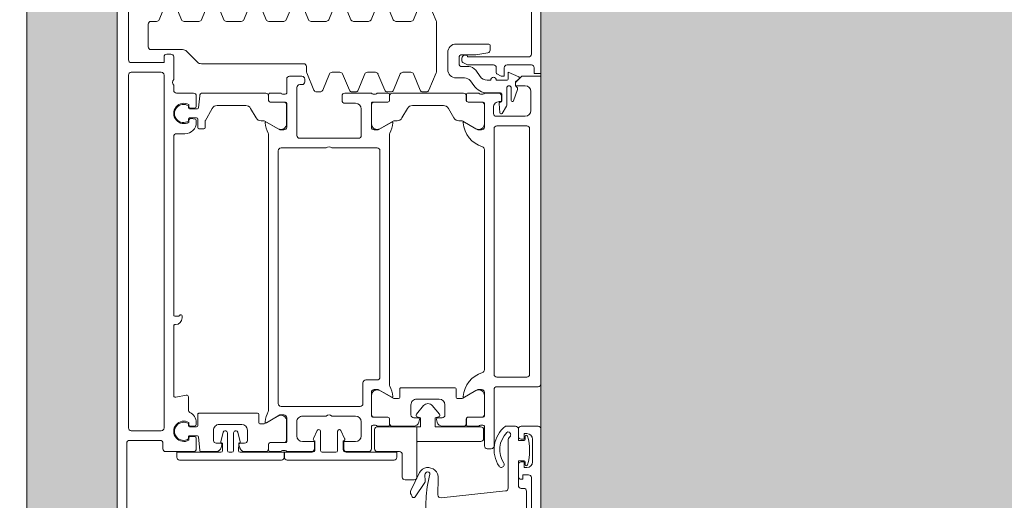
# Model space of a CAD drawing. Header units: millimetres. Extents: x 56389 to 130899, y 36187 to 101460.
# Tile 62 of 134: x 60380 to 60555, y 54414 to 54500. Entities that reach past the tile are written whole.
import ezdxf

# ---------------------------------------------------------------- set-up
doc = ezdxf.new("R2010")
doc.units = ezdxf.units.MM
for name, color, linetype, lineweight in [('Двери', 7, 'Continuous', 9), ('Обобщенные модели', 7, 'Continuous', 9), ('Штриховка поверхностей', 7, 'Continuous', 9), ('Элементы узлов', 7, 'Continuous', 9)]:
    doc.layers.add(name, color=color, linetype=linetype, lineweight=lineweight)

# ---------------------------------------------------------------- blocks, each defined once
blk = doc.blocks.new('АРФ_Дверь_Из_02 - Потолна с минимумом 1000-3843484-ВКК_01_К4_З_ЭОМ_кабель_')
at = {"layer": 'Двери', "color": 254, "true_color": 0xcccccc}
for p, q in [((905, 58.2), (905, 65.5)), ((912, 65.5), (912, 62.5)), ((987.5, 66), (912.5, 66)), ((914.3, 64.5), (918.3, 64.5)), ((823, 64.3), (846.1, 64.3)), ((848, 60), (848, 64.3)), ((852.7, 64.2), (856.1, 64.2)), ((857.1, 63.2), (857.1, 58.1)), ((858.8, 58.2), (858.8, 63.5)), ((859.3, 64), (902.8, 64)), ((903.3, 63.5), (903.3, 58.2)), ((914.3, 63.2), (913.8, 63.2)), ((918.8, 63.2), (918.3, 63.2)), ((921.1, 64.3), (934, 64.3)), ((923, 62.5), (923, 62.95)), ((923.5, 63.45), (932, 63.45)), ((854.36, 61.14), (852.33, 61.84)), ((912, 59.7), (912, 61.5)), ((912.5, 62), (913.8, 62)), ((918.8, 62), (920.9, 62)), ((850.7, 60), (850.7, 58.1)), ((852.1, 60.75), (854.3, 60.75)), ((855.06, 59.95), (852.1, 59.95)), ((856.58, 59.11), (855.32, 59.88)), ((922.97, 60.2), (914.57, 60.2)), ((924.67, 48.31), (923.47, 59.75)), ((848, 53.12), (848, 57.6)), ((848.5, 58.1), (849.42, 58.1)), ((852.95, 56.56), (852.95, 58.85)), ((853, 58.5), (853, 56)), ((853.15, 59.05), (854.42, 59.05)), ((854.62, 58.85), (854.62, 58.78)), ((854.84, 58.58), (856.5, 58.74)), ((856.6, 57.6), (855.5, 57.6)), ((902.8, 57.7), (859.3, 57.7)), ((915.5, 57.7), (905.5, 57.7)), ((844.3, 56.8), (844.3, 51)), ((845.37, 57), (844.5, 57)), ((850.7, 57.1), (850.7, 56.46)), ((854.59, 53.1), (854.59, 55.8)), ((854.79, 56), (859, 56)), ((858.44, 55.99), (855.1, 55.99)), ((863, 56), (902, 56)), ((906, 56), (910.21, 56)), ((909.9, 55.99), (906.56, 55.99)), ((910.41, 55.8), (910.41, 53.1)), ((912, 56), (915.5, 56)), ((916, 56.5), (916, 57.2)), ((850.06, 55.23), (848.94, 54.45)), ((850.83, 53.52), (851.67, 54.1)), ((853, 55), (853, 53.1)), ((853.2, 55.72), (853.2, 55.28)), ((854.6, 55.49), (854.6, 53.09)), ((857.97, 52.16), (859.31, 54.49)), ((905.69, 54.49), (907.03, 52.16)), ((910.4, 53.09), (910.4, 55.49)), ((911.8, 55.28), (911.8, 55.72)), ((912, 53.1), (912, 55)), ((846.3, 52.8), (846.3, 52.5)), ((847.63, 52.27), (847.95, 52.89)), ((848.3, 53.22), (848.3, 52)), ((850.3, 51), (850.3, 52.49)), ((853, 52.29), (853, 39.71)), ((853.3, 52.8), (854.29, 52.8)), ((854.3, 52.79), (853.5, 52.79)), ((911.5, 52.79), (910.7, 52.79)), ((910.71, 52.8), (911.7, 52.8)), ((912, 48.59), (912, 52.29)), ((847.8, 51.5), (846.7, 51.5)), ((846.8, 52), (847.18, 52)), ((855.7, 49.62), (857.4, 50.6)), ((857.9, 51.47), (857.9, 51.91)), ((905.2, 50.8), (905.2, 41.2)), ((906.9, 51), (905.4, 51)), ((907.1, 51.91), (907.1, 51.2)), ((845.8, 49.5), (848.8, 49.5)), ((908.2, 49), (910, 49)), ((840.21, 47.46), (837.11, 46.18)), ((849.2, 47.5), (840.4, 47.5)), ((852.49, 46.18), (849.39, 47.46)), ((855.2, 43.25), (855.2, 48.75)), ((907.2, 44), (907.2, 48)), ((910.5, 48.5), (910.5, 47.75)), ((910.81, 47.51), (911.26, 47.63)), ((921.21, 47.83), (924.16, 47.76)), ((852.8, 45.08), (852.8, 45.72)), ((920.14, 45.77), (920.25, 45.62)), ((920.59, 45.46), (921.69, 45.52)), ((921.99, 45.43), (924.51, 43.74)), ((837.11, 44.62), (839.99, 43.43)), ((849.61, 43.43), (852.49, 44.62)), ((910.5, 44.25), (910.5, 43.5)), ((911.26, 44.37), (910.81, 44.49)), ((923.36, 42.98), (920.22, 44.51)), ((840.3, 42.97), (840.3, 40.33)), ((849.3, 41.57), (849.3, 42.97)), ((857.4, 41.4), (855.7, 42.38)), ((910, 43), (908.2, 43)), ((912, 39.71), (912, 43.41)), ((924.48, 43.23), (924.06, 43.01)), ((852.49, 39.91), (849.61, 41.11)), ((857.9, 40.09), (857.9, 40.53)), ((905.4, 41), (906.9, 41)), ((907.1, 40.8), (907.1, 40.09)), ((839.99, 39.87), (837.11, 38.68)), ((849.61, 37.16), (852.49, 38.36)), ((852.8, 38.82), (852.8, 39.45)), ((853, 38.9), (853, 37)), ((854.29, 39.2), (853.3, 39.2)), ((853.5, 39.21), (854.3, 39.21)), ((854.59, 36.2), (854.59, 38.9)), ((854.6, 38.91), (854.6, 36.51)), ((859.31, 37.51), (857.97, 39.84)), ((904.67, 39.2), (860.33, 39.2)), ((907.03, 39.84), (905.69, 37.51)), ((910.4, 36.51), (910.4, 38.91)), ((910.41, 38.9), (910.41, 36.2)), ((910.7, 39.21), (911.5, 39.21)), ((911.7, 39.2), (910.71, 39.2)), ((912, 37), (912, 38.9)), ((918, 21.1), (918, 40)), ((837.11, 37.12), (839.99, 35.93)), ((849.3, 35.3), (849.3, 36.7)), ((853.2, 36.72), (853.2, 36.28)), ((862.7, 29), (862.7, 37)), ((863.2, 37.5), (903.3, 37.5)), ((903.8, 37), (903.8, 35)), ((911.8, 36.28), (911.8, 36.72)), ((840.3, 35.47), (840.3, 32.83)), ((853, 36), (853, 31.3)), ((859, 36), (854.79, 36)), ((855.1, 36.01), (858.44, 36.01)), ((910.21, 36), (906, 36)), ((906.56, 36.01), (909.9, 36.01)), ((916, 36), (912, 36)), ((916.5, 31.6), (916.5, 35.5)), ((852.49, 33.64), (849.61, 34.84)), ((852.8, 32.55), (852.8, 33.18)), ((854.8, 31.3), (854.8, 33.2)), ((855.8, 34.2), (860.5, 34.2)), ((861, 33.7), (861, 23.3)), ((904.3, 34.5), (908, 34.5)), ((908.5, 34), (908.5, 20)), ((910.2, 29), (910.2, 33.2)), ((911.2, 34.2), (913.7, 34.2)), ((839.99, 32.37), (837.11, 31.18)), ((849.61, 30.89), (852.49, 32.09)), ((837.11, 29.62), (839.99, 28.43)), ((849.3, 29.03), (849.3, 30.43)), ((853.5, 30.8), (854.3, 30.8)), ((912.6, 30.33), (912.6, 30.3)), ((914.19, 31.26), (912.77, 30.6)), ((912.9, 30), (916.3, 30)), ((916.1, 31), (914.6, 31)), ((916.6, 29.7), (916.6, 27.3)), ((840.3, 27.97), (840.3, 25.33)), ((852.49, 27.38), (849.61, 28.57)), ((862.7, 20), (862.7, 28)), ((910.2, 23.8), (910.2, 28)), ((852.8, 26.28), (852.8, 26.92)), ((912.6, 26.7), (912.6, 26.67)), ((912.77, 26.4), (914.19, 25.74)), ((916.3, 27), (912.9, 27)), ((839.99, 24.87), (837.11, 23.68)), ((848.3, 24.5), (849.2, 24.5)), ((849.39, 24.54), (852.49, 25.82)), ((914.6, 26), (916.1, 26)), ((916.5, 21), (916.5, 25.4)), ((847.8, 5.91), (847.8, 24)), ((850, 23.7), (850, 21.5)), ((851, 24.2), (850.5, 24.2)), ((851.5, 23.3), (851.5, 23.7)), ((860.5, 22.8), (852, 22.8)), ((913.7, 22.8), (911.2, 22.8)), ((837.11, 22.12), (839.99, 20.93)), ((850.5, 21), (853, 21)), ((854.79, 21), (859, 21)), ((858.44, 20.99), (855.1, 20.99)), ((910.5, 21), (914.71, 21)), ((911.06, 20.99), (914.4, 20.99)), ((840.3, 20.47), (840.3, 17.83)), ((853, 20), (853, 18.1)), ((853.2, 20.72), (853.2, 20.28)), ((854.59, 18.1), (854.59, 20.8)), ((854.6, 20.49), (854.6, 18.09)), ((857.97, 17.16), (859.31, 19.49)), ((908, 19.5), (863.2, 19.5)), ((911.53, 17.16), (910.19, 19.49)), ((914.9, 20.49), (914.9, 18.09)), ((914.91, 20.8), (914.91, 18.1)), ((916.3, 20.28), (916.3, 20.72)), ((916.5, 18.1), (916.5, 20)), ((918, 20.06), (918, 2.06)), ((853.3, 17.8), (854.29, 17.8)), ((854.3, 17.79), (853.5, 17.79)), ((860.33, 17.8), (909.17, 17.8)), ((915.2, 17.79), (916, 17.79)), ((915.21, 17.8), (916.2, 17.8)), ((839.99, 17.37), (837.11, 16.18)), ((853, 17.29), (853, 6.1)), ((857.9, 16.47), (857.9, 16.91)), ((909.7, 5.45), (909.7, 15.85)), ((909.9, 16.05), (911.4, 16.05)), ((911.6, 16.25), (911.6, 16.91)), ((916.5, 17.29), (916.5, 13.64)), ((837.11, 14.62), (839.99, 13.43)), ((855.7, 14.62), (857.4, 15.6)), ((914.5, 14.05), (912.7, 14.05)), ((840.3, 12.97), (840.3, 10.33)), ((855.2, 8.69), (855.2, 13.75)), ((911.7, 13.05), (911.7, 9.05)), ((913.07, 12.33), (914.74, 12.78)), ((915, 12.8), (915, 13.55)), ((915.76, 12.68), (915.31, 12.56)), ((912.84, 11.91), (912.84, 12.04)), ((916.3, 11.61), (913.14, 11.61)), ((913.14, 10.51), (916.3, 10.51)), ((916.6, 10.81), (916.6, 11.31)), ((839.99, 9.87), (837.11, 8.68)), ((912.84, 10.07), (912.84, 10.21)), ((914.74, 9.34), (913.07, 9.78)), ((915, 8.55), (915, 9.3)), ((915.31, 9.54), (915.76, 9.42)), ((837.11, 7.12), (839.99, 5.93)), ((912.7, 8.05), (914.5, 8.05)), ((916.5, 8.46), (916.5, 5.83)), ((840.3, 5.47), (840.3, 2.83)), ((853.46, 5.61), (855.62, 5.42)), ((857.6, 5.25), (859.1, 5.25)), ((859.3, 5.45), (859.3, 6.35)), ((911.9, 5.25), (909.9, 5.25)), ((916.32, 5.63), (913.88, 5.42)), ((845.59, 3.29), (847.51, 5.21)), ((853, 4.5), (853, 1.5)), ((855.41, 5), (853.5, 5)), ((855.04, 3.7), (855.38, 3.7)), ((855.6, 3.6), (855.24, 3.6)), ((855.67, 4.03), (855.61, 4.82)), ((855.8, 5.22), (855.8, 3.8)), ((857.4, 3.8), (857.4, 5.05)), ((857.59, 4.82), (857.52, 4.03)), ((857.96, 3.6), (857.6, 3.6)), ((858.2, 5), (857.79, 5)), ((857.82, 3.7), (858.16, 3.7)), ((909.1, 3.6), (906.8, 3.6)), ((911.71, 5), (911.34, 5)), ((911.34, 3.7), (911.68, 3.7)), ((911.54, 3.6), (911.9, 3.6)), ((911.97, 4.03), (911.91, 4.82)), ((912.1, 3.8), (912.1, 5.05)), ((913.7, 5.22), (913.7, 3.8)), ((913.89, 4.82), (913.82, 4.03)), ((913.9, 3.6), (914.26, 3.6)), ((916, 5), (914.09, 5)), ((914.12, 3.7), (914.46, 3.7)), ((916.5, -0.4), (916.5, 4.5)), ((839.99, 2.37), (837.11, 1.18)), ((845.3, -3), (845.3, 2.59)), ((860.2, 1.5), (860.2, 3)), ((892.8, 2.5), (892.45, 2.5)), ((906.51, 3.24), (906.87, 1.36)), ((846.1, 0.5), (846.1, -0.2)), ((850.6, 1), (846.6, 1)), ((852.5, 1), (851.6, 1)), ((892.3, 1), (860.7, 1)), ((894, 1.2), (894, 1.3)), ((906.58, 1), (894.2, 1)), ((837.11, -0.38), (839.99, -1.57)), ((849.3, -6.5), (849.3, -1.2)), ((849.8, -0.7), (912.3, -0.7)), ((912.8, -1.2), (912.8, -6.5)), ((914.5, -6.8), (914.5, -1.4)), ((915, -0.9), (916, -0.9)), ((840.3, -2.03), (840.3, -3)), ((840.8, -3.5), (844.8, -3.5)), ((847.1, -7), (827.1, -7)), ((912.3, -7), (849.8, -7)), ((927.9, -7.3), (915, -7.3)), ((818.5, -9), (936.5, -9))]:
    blk.add_line(p, q, dxfattribs=at)
at = {"layer": 'Двери', "color": 254, "true_color": 0xcccccc, "flags": 128}
for points in [[(848.5, 64.8), (849.5, 64.8), (849.5, 66), (820, 66), (820, 46.5)], [(904.5, 66), (850, 66), (850, 62.6), (851.1, 61.5), (851.7, 61.5), (851.7, 63.2)], [(846.6, 63.8), (846.6, 53), (846.5, 53)], [(912.5, 62), (914.5, 62), (914.5, 63)], [(914.3, 62.5), (914.3, 63), (913.3, 63), (913.3, 63.5)], [(918.1, 63), (918.1, 62), (922.5, 62)], [(919.3, 63.5), (919.3, 63), (918.3, 63), (918.3, 62.5)], [(921.4, 62.5), (921.4, 62.8), (920.6, 62.8), (920.6, 63.8)], [(850.12, 62.06), (849.3, 60.2), (850.5, 60.2)], [(851.65, 61.5), (851, 61.5), (850.46, 62.12)], [(849.6, 58.21), (849.98, 58.96), (850, 59.5), (848.5, 59.5)], [(854.5, 58.6), (854.5, 59), (853.5, 59)], [(846.2, 52), (846.2, 54.5), (845.87, 56.58)], [(859.5, 55.5), (859.5, 54.8), (858.12, 52.41)], [(906.88, 52.41), (905.5, 54.8), (905.5, 55.5)], [(917.5, 40.5), (916.6, 40.5), (916.6, 31.5)], [(858.12, 39.59), (859.5, 37.2), (859.5, 36.5)], [(905.5, 36.5), (905.5, 37.2), (906.88, 39.59)], [(914.7, 33.2), (914.7, 31.1), (916, 31.1)], [(916, 25.9), (914.7, 25.9), (914.7, 23.8)], [(916.6, 25.5), (916.6, 20.6), (917.5, 20.6)], [(859.5, 20.5), (859.5, 19.8), (858.12, 17.41)], [(911.38, 17.41), (910, 19.8), (910, 20.5)], [(916.6, 12.76), (916.6, 20.56), (917.5, 20.56)], [(915, 12.46), (914.99, 12.62), (915, 12.56), (916.3, 12.46)], [(916.3, 9.66), (915, 9.66), (914.99, 9.49), (915, 9.66)], [(917.5, 1.56), (916.6, 1.56), (916.6, 9.36)], [(859.1, 6.55), (857.95, 6.55), (855.7, 7.82)], [(892.25, 2.3), (892.25, 2.23), (892.5, 1.9), (892.5, 1.2)], [(846.6, -0.7), (847.6, -0.7), (847.6, -6.5)]]:
    blk.add_lwpolyline(points, dxfattribs=at)
for points in [[(912.6, 55.85), (914.2, 55.85)], [(910.34, 47.89), (910.5, 47.3), (912.1, 47.3), (912.1, 55.35), (912.1, 47.3), (910.5, 47.3)], [(914.7, 55.35), (914.7, 44.35)], [(908.34, 46.77), (909.86, 48.04)], [(909.86, 43.96), (908.34, 45.23)], [(914.8, 44.05), (912.1, 44.05), (912.1, 44.7), (910.5, 44.7), (910.34, 44.11), (910.5, 44.7), (912.1, 44.7), (912.1, 44.05)], [(921, 44.05), (912.1, 44.05), (912.1, 37.05), (912.1, 44.05)], [(921.5, 41.95), (921.5, 43.55)], [(916.5, 37.05), (916.5, 40.95)], [(917, 41.45), (921, 41.45)], [(912.6, 36.55), (916, 36.55)]]:
    blk.add_lwpolyline(points, close=True, dxfattribs=at)
at = {"layer": 'Двери', "color": 254, "true_color": 0xcccccc}
for centre, radius, start, end in [((848.5, 64.3), 0.5, 90, 180), ((904.5, 65.5), 0.5, 0, 90), ((912.5, 65.5), 0.5, 90, 180), ((914.3, 63.5), 1, 90, 180), ((918.3, 63.5), 1, 360, 90), ((846.1, 63.8), 0.5, 0, 90), ((852.7, 63.2), 1, 90, 180), ((856.1, 63.2), 1, 360, 90), ((859.3, 63.5), 0.5, 90, 180), ((902.8, 63.5), 0.5, 0, 90), ((913.8, 63.4), 0.2, 108.1806, 270), ((916.3, 55.79), 8.21, 71.8194, 108.1806), ((914.3, 63), 0.2, 360, 90), ((918.3, 63), 0.2, 90, 180), ((918.8, 63.4), 0.2, 270, 71.8194), ((921.1, 63.8), 0.5, 90, 180), ((923.5, 62.95), 0.5, 90, 180), ((850.31, 61.98), 0.2, 41.4237, 156.1613), ((851.65, 61.7), 0.2, 270, 336.1826), ((852.2, 61.46), 0.4, 71.0954, 156.1826), ((854.3, 60.95), 0.2, 270, 71.0954), ((912.5, 62.5), 0.5, 180, 270), ((912.5, 61.5), 0.5, 90, 180), ((913.8, 62.5), 0.5, 270, 0), ((918.8, 62.5), 0.5, 180, 270), ((920.9, 62.5), 0.5, 270, 0), ((922.5, 62.5), 0.5, 270, 0), ((848.5, 60), 0.5, 180, 270), ((850.5, 60), 0.2, 0, 90), ((852.1, 60.35), 0.4, 90, 270), ((855.06, 59.45), 0.5, 58.815, 90), ((916.15, 63), 5.3, 218.5054, 303.56), ((913.35, 60.2), 0.341, 161.9642, 225.0141), ((913.5, 60.15), 0.5, 44.427, 161.9642), ((916.15, 63), 4.3, 225.0141, 303.56), ((914.57, 61.2), 1, 224.427, 270), ((918.8, 59), 0.5, 303.56, 123.56), ((922.97, 59.7), 0.5, 6, 90), ((848.5, 57.6), 0.5, 90, 180), ((849.42, 58.3), 0.2, 270, 333), ((849.8, 59.05), 0.2, 333, 0), ((850.7, 57.6), 0.5, 90, 270), ((853.15, 58.85), 0.2, 90, 180), ((853.5, 58.5), 0.5, 90, 180), ((854.42, 58.85), 0.2, 0, 90), ((855.5, 58.6), 1, 180, 270), ((854.82, 58.78), 0.2, 180, 275.5), ((856.48, 58.94), 0.2, 275.5, 58.815), ((856.6, 58.1), 0.5, 270, 0), ((859.3, 58.2), 0.5, 180, 270), ((902.8, 58.2), 0.5, 270, 0), ((905.5, 58.2), 0.5, 180, 270), ((915.5, 57.2), 0.5, 0, 90), ((844.5, 56.8), 0.2, 90, 180), ((845.37, 56.5), 0.5, 9.0903, 90), ((849.2, 56.46), 1.5, 305, 0), ((849.95, 56.56), 3, 305, 0), ((852.9, 55.72), 0.3, 0, 70.5288), ((854.79, 55.8), 0.2, 90, 180), ((855.1, 55.49), 0.5, 90, 180), ((858.44, 54.99), 1, 330, 90), ((859, 55.5), 0.5, 0, 90), ((863, 55.5), 0.5, 90, 162.2516), ((902, 55.5), 0.5, 17.7484, 90), ((906, 55.5), 0.5, 90, 180), ((906.56, 54.99), 1, 90, 210), ((909.9, 55.49), 0.5, 0, 90), ((910.21, 55.8), 0.2, 0, 90), ((912.1, 55.72), 0.3, 109.4712, 180), ((912.6, 55.35), 0.5, 90, 180), ((912.6, 55.35), 0.5, 90, 180), ((914.2, 55.35), 0.5, 0, 90), ((914.2, 55.35), 0.5, 0, 90), ((915.5, 56.5), 0.5, 270, 0), ((849.8, 53.22), 1.5, 125, 180), ((852.9, 55.28), 0.3, 289.4712, 0), ((857.76, 57.18), 5, 275.6226, 342.2516), ((907.24, 57.18), 5, 197.7484, 264.3774), ((912.1, 55.28), 0.3, 180, 250.5288), ((846.5, 52.8), 0.2, 90, 180), ((846.8, 52.5), 0.5, 180, 270), ((847.5, 53.12), 0.5, 333, 0), ((851.55, 52.49), 1.25, 125, 180), ((853.3, 53.1), 0.3, 180, 270), ((853.5, 52.29), 0.5, 90, 180), ((854.29, 53.1), 0.3, 270, 0), ((854.3, 53.09), 0.3, 270, 0), ((858.24, 52.34), 0.138, 150, 275.6226), ((906.76, 52.34), 0.138, 264.3774, 30), ((910.7, 53.09), 0.3, 180, 270), ((910.71, 53.1), 0.3, 180, 270), ((911.5, 52.29), 0.5, 0, 90), ((911.7, 53.1), 0.3, 270, 0), ((845.8, 51), 1.5, 180, 270), ((846.7, 52), 0.5, 180, 270), ((847.18, 52.5), 0.5, 270, 333), ((847.8, 52), 0.5, 270, 0), ((848.8, 51), 1.5, 270, 0), ((856.9, 51.47), 1, 300, 0), ((858.4, 51.91), 0.5, 150, 180), ((905.4, 50.8), 0.2, 90, 180), ((906.9, 51.2), 0.2, 270, 0), ((906.6, 51.91), 0.5, 0, 30), ((856.2, 48.75), 1, 120, 180), ((908.2, 48), 1, 90, 180), ((910, 48.5), 0.5, 0, 90), ((840.4, 47), 0.5, 90, 112.5), ((849.2, 47), 0.5, 67.5, 90), ((910.05, 47.81), 0.3, 15, 130), ((910.05, 47.81), 0.3, 15, 130), ((910.75, 47.75), 0.25, 180, 285), ((911, 48.59), 1, 285, 0), ((921.17, 45.98), 1.85, 88.6082, 187.0666), ((924.17, 48.26), 0.5, 268.6082, 6), ((852.3, 45.72), 0.5, 0, 67.5), ((908.98, 46), 1, 130, 230), ((908.98, 46), 1, 130, 230), ((920.92, 45.95), 1.6, 187.0666, 244), ((920.42, 45.98), 0.35, 76.469, 217), ((920.57, 45.86), 0.4, 217, 273), ((926.35, 70.62), 25, 256.469, 266.7837), ((921.72, 45.02), 0.5, 56, 93), ((926.07, 65.63), 20, 266.7837, 275.3952), ((852.3, 45.08), 0.5, 292.5, 0), ((908.2, 44), 1, 180, 270), ((910.05, 44.19), 0.3, 230, 345), ((910.05, 44.19), 0.3, 230, 345), ((910.75, 44.25), 0.25, 75, 180), ((911, 43.41), 1, 0, 75), ((915.2, 44.35), 0.5, 180, 216.8699), ((915.2, 44.35), 0.5, 180, 216.8699), ((921, 43.55), 0.5, 0, 90), ((921, 43.55), 0.5, 0, 90), ((924.34, 43.49), 0.3, 298, 56), ((839.8, 42.97), 0.5, 0, 67.5), ((849.8, 42.97), 0.5, 112.5, 180), ((856.2, 43.25), 1, 180, 240), ((910, 43.5), 0.5, 270, 0), ((921, 41.95), 0.5, 270, 0), ((921, 41.95), 0.5, 270, 0), ((923.69, 43.71), 0.8, 246, 298), ((839.8, 40.33), 0.5, 292.5, 0), ((849.8, 41.57), 0.5, 180, 247.5), ((856.9, 40.53), 1, 0, 60), ((858.4, 40.09), 0.5, 180, 210), ((905.4, 41.2), 0.2, 180, 270), ((906.9, 40.8), 0.2, 0, 90), ((906.6, 40.09), 0.5, 330, 0), ((917, 40.95), 0.5, 90, 180), ((917, 40.95), 0.5, 90, 180), ((917.5, 40), 0.5, 0, 90), ((852.3, 39.45), 0.5, 0, 67.5), ((852.3, 38.82), 0.5, 292.5, 0), ((853.5, 39.71), 0.5, 180, 270), ((853.3, 38.9), 0.3, 90, 180), ((854.29, 38.9), 0.3, 0, 90), ((854.3, 38.91), 0.3, 0, 90), ((858.24, 39.66), 0.138, 84.6714, 210), ((857.79, 34.82), 5, 62.5097, 84.6714), ((860.33, 39.7), 0.5, 242.5097, 270), ((904.67, 39.7), 0.5, 270, 297.4903), ((907.21, 34.82), 5, 95.3286, 117.4903), ((906.76, 39.66), 0.138, 330, 95.3286), ((910.7, 38.91), 0.3, 90, 180), ((910.71, 38.9), 0.3, 90, 180), ((911.5, 39.71), 0.5, 270, 0), ((911.7, 38.9), 0.3, 0, 90), ((849.8, 36.7), 0.5, 112.5, 180), ((852.9, 36.72), 0.3, 0, 70.5288), ((858.44, 37.01), 1, 270, 30), ((863.2, 37), 0.5, 90, 180), ((903.3, 37), 0.5, 360, 90), ((906.56, 37.01), 1, 150, 270), ((912.1, 36.72), 0.3, 109.4712, 180), ((912.6, 37.05), 0.5, 180, 270), ((912.6, 37.05), 0.5, 180, 270), ((916, 37.05), 0.5, 270, 0), ((916, 37.05), 0.5, 270, 360), ((839.8, 35.47), 0.5, 360, 67.5), ((849.8, 35.3), 0.5, 180, 247.5), ((852.9, 36.28), 0.3, 289.4712, 360), ((854.79, 36.2), 0.2, 180, 270), ((855.1, 36.51), 0.5, 180, 270), ((859, 36.5), 0.5, 270, 0), ((904.3, 35), 0.5, 180, 270), ((906, 36.5), 0.5, 180, 270), ((909.9, 36.51), 0.5, 270, 0), ((910.21, 36.2), 0.2, 270, 0), ((912.1, 36.28), 0.3, 180, 250.5288), ((916, 35.5), 0.5, 0, 90), ((852.3, 33.18), 0.5, 0, 67.5), ((855.8, 33.2), 1, 90, 180), ((860.5, 33.7), 0.5, 0, 90), ((908, 34), 0.5, 0, 90), ((911.2, 33.2), 1, 90, 180), ((913.7, 33.2), 1, 0, 90), ((839.8, 32.83), 0.5, 292.5, 0), ((852.3, 32.55), 0.5, 292.5, 0), ((916, 31.6), 0.5, 270, 0), ((916.1, 31.5), 0.5, 270, 0), ((849.8, 30.43), 0.5, 112.5, 180), ((853.5, 31.3), 0.5, 180, 270), ((854.3, 31.3), 0.5, 270, 360), ((912.9, 30.33), 0.3, 115, 180), ((912.9, 30.3), 0.3, 180, 270), ((914.32, 30.99), 0.3, 21.7118, 115), ((916.3, 29.7), 0.3, 0, 90), ((839.8, 27.97), 0.5, 0, 67.5), ((849.8, 29.03), 0.5, 180, 247.5), ((863.22, 28.5), 0.725, 136.3972, 223.6028), ((910.72, 28.5), 0.725, 136.3972, 223.6028), ((852.3, 26.92), 0.5, 0, 67.5), ((852.3, 26.28), 0.5, 292.5, 0), ((912.9, 26.7), 0.3, 90, 180), ((912.9, 26.67), 0.3, 180, 245), ((916.3, 27.3), 0.3, 270, 0), ((839.8, 25.33), 0.5, 292.5, 0), ((848.3, 24), 0.5, 90, 180), ((849.2, 25), 0.5, 270, 292.5), ((914.32, 26.01), 0.3, 245, 338.2882), ((916, 25.4), 0.5, 0, 90), ((916.1, 25.5), 0.5, 360, 90), ((850.5, 23.7), 0.5, 90, 180), ((851, 23.7), 0.5, 0, 90), ((852, 23.3), 0.5, 180, 270), ((860.5, 23.3), 0.5, 270, 0), ((911.2, 23.8), 1, 180, 270), ((913.7, 23.8), 1, 270, 0), ((839.8, 20.47), 0.5, 0, 67.5), ((850.5, 21.5), 0.5, 180, 270), ((852.9, 20.72), 0.3, 0, 70.5288), ((854.79, 20.8), 0.2, 90, 180), ((855.1, 20.49), 0.5, 90, 180), ((858.44, 19.99), 1, 330, 90), ((859, 20.5), 0.5, 360, 90), ((910.5, 20.5), 0.5, 90, 180), ((911.06, 19.99), 1, 90, 210), ((914.4, 20.49), 0.5, 0, 90), ((914.71, 20.8), 0.2, 0, 90), ((916.6, 20.72), 0.3, 109.4712, 180), ((917.5, 21.1), 0.5, 270, 360), ((852.9, 20.28), 0.3, 289.4712, 0), ((863.2, 20), 0.5, 180, 270), ((908, 20), 0.5, 270, 0), ((916.6, 20.28), 0.3, 180, 250.5288), ((917.5, 20.06), 0.5, 360, 90), ((839.8, 17.83), 0.5, 292.5, 0), ((853.3, 18.1), 0.3, 180, 270), ((853.5, 17.29), 0.5, 90, 180), ((854.29, 18.1), 0.3, 270, 0), ((854.3, 18.09), 0.3, 270, 0), ((857.79, 22.18), 5, 275.3286, 297.4903), ((860.33, 17.3), 0.5, 90, 117.4903), ((909.17, 17.3), 0.5, 62.5097, 90), ((911.71, 22.18), 5, 242.5097, 264.6714), ((915.2, 18.09), 0.3, 180, 270), ((915.21, 18.1), 0.3, 180, 270), ((916, 17.29), 0.5, 360, 90), ((916.2, 18.1), 0.3, 270, 0), ((856.9, 16.47), 1, 300, 0), ((858.4, 16.91), 0.5, 150, 180), ((858.24, 17.34), 0.138, 150, 275.3286), ((909.9, 15.85), 0.2, 90, 180), ((911.26, 17.34), 0.138, 264.6714, 30), ((911.4, 16.25), 0.2, 270, 0), ((911.1, 16.91), 0.5, 0, 30), ((856.2, 13.75), 1, 120, 180), ((912.7, 13.05), 1, 90, 180), ((914.5, 13.55), 0.5, 0, 90), ((839.8, 12.97), 0.5, 0, 67.5), ((913.14, 12.04), 0.3, 105, 180), ((914.79, 12.58), 0.2, 10, 105), ((915.25, 12.8), 0.25, 180, 285), ((915.5, 13.64), 1, 285, 360), ((916.3, 12.76), 0.3, 270, 0), ((913.14, 11.91), 0.3, 180, 270), ((913.14, 10.21), 0.3, 90, 180), ((916.3, 11.31), 0.3, 360, 90), ((916.3, 10.81), 0.3, 270, 0), ((839.8, 10.33), 0.5, 292.5, 360), ((912.7, 9.05), 1, 180, 270), ((913.14, 10.07), 0.3, 180, 255), ((914.79, 9.53), 0.2, 255, 350), ((915.25, 9.3), 0.25, 75, 180), ((915.5, 8.46), 1, 0, 75), ((916.3, 9.36), 0.3, 0, 90), ((856.2, 8.69), 1, 180, 240), ((914.5, 8.55), 0.5, 270, 0), ((839.8, 5.47), 0.5, 0, 67.5), ((846.8, 5.91), 1, 315, 360), ((853.5, 6.1), 0.5, 180, 265), ((855.6, 5.22), 0.2, 0, 85), ((857.6, 5.05), 0.2, 90, 180), ((857.95, 6.75), 0.2, 240, 270), ((859.1, 6.35), 0.2, 0, 90), ((859.1, 5.45), 0.2, 270, 0), ((909.9, 5.45), 0.2, 180, 270), ((911.9, 5.05), 0.2, 0, 90), ((913.9, 5.22), 0.2, 95, 180), ((916.3, 5.83), 0.2, 275, 0), ((853.5, 4.5), 0.5, 90, 180), ((856.6, 2.8), 1.8, 150, 30), ((856.6, 2.75), 1.6, 147.91, 32.09), ((855.38, 4), 0.3, 270, 5), ((855.41, 4.8), 0.2, 5, 90), ((855.6, 3.8), 0.2, 270, 360), ((857.6, 3.8), 0.2, 180, 270), ((857.82, 4), 0.3, 175, 270), ((857.79, 4.8), 0.2, 90, 175), ((858.2, 3), 2, 0, 90), ((906.8, 3.3), 0.3, 90, 191), ((909.1, 4.1), 0.5, 270, 333.8961), ((911.34, 3), 2, 90, 153.8961), ((912.9, 2.8), 1.8, 150, 30), ((912.9, 2.75), 1.6, 147.9154, 32.0846), ((911.68, 4), 0.3, 270, 5), ((911.71, 4.8), 0.2, 5, 90), ((911.9, 3.8), 0.2, 270, 0), ((913.9, 3.8), 0.2, 180, 270), ((914.12, 4), 0.3, 175, 270), ((914.09, 4.8), 0.2, 90, 175), ((916, 4.5), 0.5, 360, 90), ((839.8, 2.83), 0.5, 292.5, 360), ((846.3, 2.59), 1, 135, 180), ((892.45, 2.3), 0.2, 90, 180), ((892.45, 2.23), 0.2, 180, 225), ((892.8, 1.3), 1.2, 0, 90), ((917.5, 2.06), 0.5, 270, 360), ((846.6, 0.5), 0.5, 90, 180), ((851.1, 1.53), 0.725, 226.3972, 313.6028), ((852.5, 1.5), 0.5, 270, 360), ((860.7, 1.5), 0.5, 180, 270), ((892.3, 1.2), 0.2, 270, 0), ((894.2, 1.2), 0.2, 180, 270), ((906.58, 1.3), 0.3, 270, 11), ((839.8, -2.03), 0.5, 0, 67.5), ((846.6, -0.2), 0.5, 180, 270), ((849.8, -1.2), 0.5, 90, 180), ((912.3, -1.2), 0.5, 360, 90), ((915, -1.4), 0.5, 90, 180), ((916, -0.4), 0.5, 270, 0), ((840.8, -3), 0.5, 180, 270), ((844.8, -3), 0.5, 270, 360), ((847.1, -6.5), 0.5, 270, 360), ((849.8, -6.5), 0.5, 180, 270), ((912.3, -6.5), 0.5, 270, 0), ((915, -6.8), 0.5, 180, 270)]:
    blk.add_arc(centre, radius, start, end, dxfattribs=at)
at = {"layer": 'Элементы узлов', "color": 254, "true_color": 0xcccccc}
for p, q in [((-990, 66), (990, 66)), ((981, -9), (-981, -9))]:
    blk.add_line(p, q, dxfattribs=at)
blk = doc.blocks.new('Метал кассета для потолка - Тип 1-V710-ВКК_01_К4_З_ЭОМ_кабель_')
at = {"layer": 'Обобщенные модели', "true_color": 0xffffff}
h = blk.add_hatch(dxfattribs=at)
h.set_pattern_fill('FP_169', style=0, pattern_type=2)
h.set_pattern_definition([(315, (14954.95, -106547.5), (1000.0003, 0), [50, -1364.214]), (315, (14454.95, -106547.5), (1000.0003, 0), [50, -1364.214]), (315, (14454.95, -107047.5), (1000.0003, 0), [50, -1364.214]), (315, (15169.6, -107262.15), (1000.0003, 0), [403.55, -1010.664]), (315, (14669.6, -107262.15), (1000.0003, 0), [403.55, -1010.664]), (315, (15169.6, -106762.15), (1000.0003, 0), [403.55, -1010.664]), (315, (14669.6, -106762.15), (1000.0003, 0), [453.55, -960.664])])
h.paths.add_polyline_path([(300, -447.5), (300, 447.5), (-300, 447.5), (-300, -447.5), (30.84, -447.5)])
h.paths.add_polyline_path([(297.5, -445), (-297.5, -445), (-297.5, 445), (297.5, 445), (297.5, 11.33)])
at = {"layer": 'Обобщенные модели', "color": 254, "true_color": 0xcccccc}
blk.add_line((300, 447.5), (-300, 447.5), dxfattribs=at)
blk = doc.blocks.new('Наметкина 10_ТД_АРФ_К4_R21_rvt-1-ВКК_01_К4_З_ЭОМ_кабель_')
at = {"layer": 'Штриховка поверхностей', "lineweight": 5, "true_color": 0xfafafa}
h = blk.add_hatch(color=7, dxfattribs=at)
h.paths.add_polyline_path([(110659.41, 16885), (110694.06, 16865), (110421.56, 16393.03), (110386.92, 16413.03), (110643.18, 16856.88)])
h.paths.add_polyline_path([(110624.41, 15170), (110649.41, 15170), (110649.41, 15420.02), (110624.41, 15420.02), (110624.41, 15470.02), (110659.41, 15470.02), (110659.41, 15490.02), (110699.41, 15490.02), (110699.41, 15500.02), (110739.41, 15500.02), (110739.41, 15470.02), (110774.41, 15470.02), (110774.41, 15420.02), (110749.41, 15420.02), (110749.41, 15170), (110970, 15170), (110970, 17300), (110749.41, 17300), (110749.41, 16955), (110774.41, 16955), (110774.41, 16905), (110739.41, 16905), (110739.41, 16875), (110699.41, 16875), (110699.41, 16885), (110659.41, 16885), (110659.41, 16905), (110624.41, 16905), (110624.41, 16955), (110649.41, 16955), (110649.41, 17300), (110624.41, 17300), (110624.41, 17200), (108170, 17200), (108170, 17279.95), (107995.01, 17279.95), (107995.01, 17269.95), (108020, 17269.95), (108020, 17255.95), (108048, 17255.95), (108048, 17269.95), (108166, 17269.95), (108166, 17219.95), (108086, 17219.95), (108086, 16238.44), (108129.5, 16238.44), (108129.5, 16355.87), (108142, 16354.95), (108142, 16214.87), (108086, 16214.46), (108086, 15239.95), (108166, 15239.95), (108166, 15189.95), (108048, 15189.95), (108048, 15203.95), (108020, 15203.75), (108019.5, 15189.95), (107995.01, 15189.95), (107995.01, 15178.24), (108020.19, 15179.97), (108170, 15179.97), (108170, 15170), (110234.41, 15170)])
h.paths.add_polyline_path([(106400.01, 15170), (106405.01, 15171.06), (106405.01, 17300), (106400.01, 17300), (106400.01, 15171.06)])
h.paths.add_polyline_path([(106370.01, 15170), (106370.01, 17300), (105898.44, 17300), (105898.44, 15170), (106313.54, 15170)])
h.paths.add_polyline_path([(107000.01, 15170), (107100.01, 15170), (107100.01, 17300), (107000.01, 17300), (107000.01, 15279.95)])
h.paths.add_polyline_path([(108019.9, 15239.95), (108020, 15239.95), (108019.5, 15248.95), (108011, 15248.95), (108011, 16289.78), (107995.01, 16289.78), (107995.01, 15239.95), (108019.5, 15239.95)])
h.paths.add_polyline_path([(110659.41, 15490.02), (110234.41, 16226.14), (110269.06, 16246.14), (110694.06, 15510.02), (110677.98, 15500.74)])
h.paths.add_polyline_path([(107995.01, 16323.12), (108011, 16323.12), (108011, 17210.95), (108020, 17210.95), (108019.5, 17219.95), (107995.01, 17219.95), (107995.01, 16352.45)])
at = {"layer": 'Двери', "color": 254, "lineweight": 9, "true_color": 0xcccccc, "rotation": 270}
blk.add_blockref('АРФ_Дверь_Из_02 - Потолна с минимумом 1000-3843484-ВКК_01_К4_З_ЭОМ_кабель_', (108020, 16229.95), dxfattribs=at)
at = {"layer": 'Обобщенные модели', "color": 254, "lineweight": 9, "true_color": 0xcccccc, "rotation": 270.0000000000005}
blk.add_blockref('Метал кассета для потолка - Тип 1-V710-ВКК_01_К4_З_ЭОМ_кабель_', (107547.51, 15454.95), dxfattribs=at)

msp = doc.modelspace()

# ---------------------------------------------------------------- block references
at = {"lineweight": 5}
msp.add_blockref('Наметкина 10_ТД_АРФ_К4_R21_rvt-1-ВКК_01_К4_З_ЭОМ_кабель_', (-47613.27, 39109.59), dxfattribs=at)

doc.saveas('drawing.dxf')
